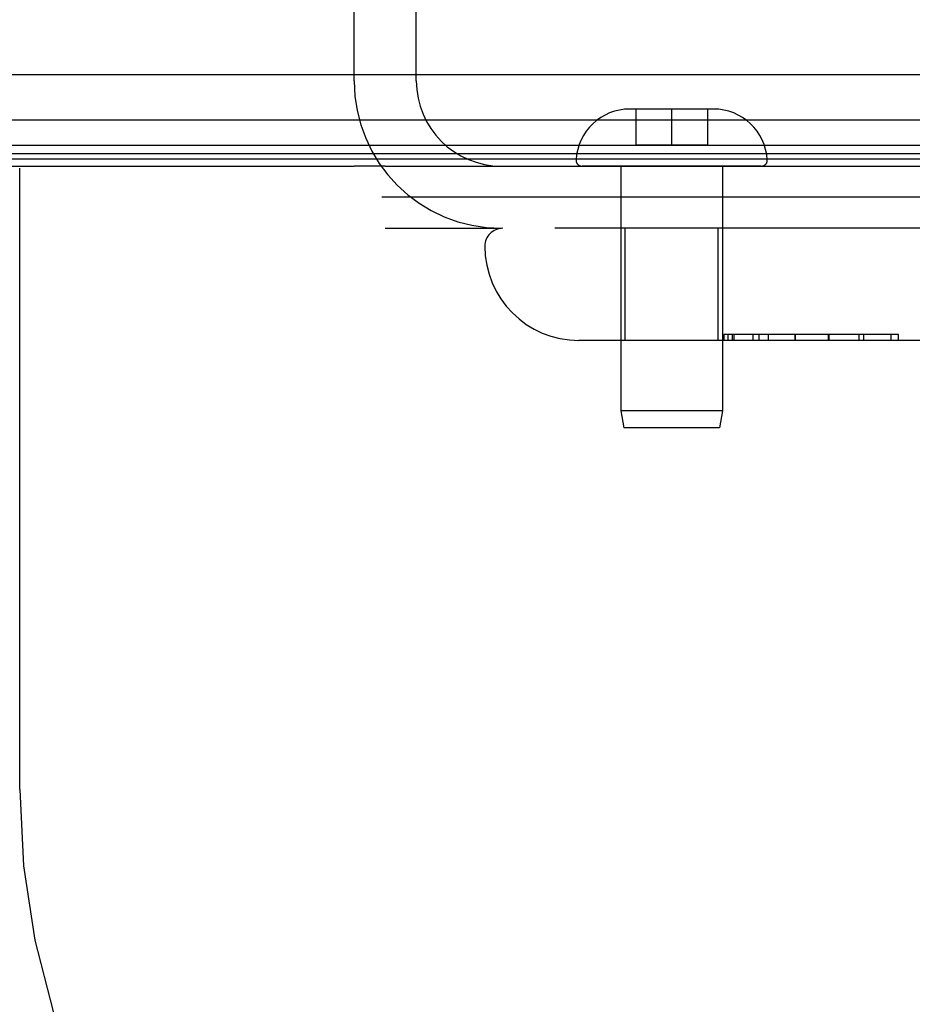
# Model space of a CAD drawing. Header units: inches. Extents: x 0 to 189, y 0 to 122.
# Tile 42 of 226: x 83.64 to 85.14, y 22.48 to 24.13. Entities that reach past the tile are written whole.
import ezdxf

# ---------------------------------------------------------------- set-up
doc = ezdxf.new("R2010")
doc.units = ezdxf.units.IN
doc.header["$LTSCALE"] = 10.388889
doc.header["$MEASUREMENT"] = 0
doc.linetypes.add('HIDDEN', pattern=[0.2, 0.1, -0.1])
doc.layers.get('0').update_dxf_attribs({"linetype": 'CONTINUOUS'})
doc.layers.add('DEFAULT_2', color=8, linetype='HIDDEN')
doc.layers.add('RIGHTHAND_DOOR_ASSEMBLY', color=7, linetype='CONTINUOUS')

msp = doc.modelspace()

# ---------------------------------------------------------------- linework, layer by layer
at = {"color": 7, "linetype": 'Continuous'}
for p, q in [((39.704, 23.8815), (84.204, 23.8815)), ((85.839, 23.8295), (84.2503, 23.8295))]:
    msp.add_line(p, q, dxfattribs=at)
at = {"color": 3, "linetype": 'Continuous'}
msp.add_line((84.256, 23.8815), (85.728, 23.8815), dxfattribs=at)
at = {"layer": 'DEFAULT_2', "color": 8, "linetype": 'HIDDEN'}
for p, q in [((84.204, 24.024), (84.204, 24.2866)), ((84.308, 24.024), (84.308, 24.2866)), ((84.256, 23.7775), (84.4505, 23.7775))]:
    msp.add_line(p, q, dxfattribs=at)
for radius in [0.2465, 0.1425]:
    msp.add_arc((84.4505, 24.024), radius, 180, 270, dxfattribs=at)
at = {"layer": 'RIGHTHAND_DOOR_ASSEMBLY', "color": 8, "linetype": 'HIDDEN'}
for p, q in [((83.6448, 22.839), (83.6448, 24.8205)), ((84.735, 23.977), (84.665, 23.977)), ((84.675, 23.977), (84.675, 23.917)), ((84.805, 23.977), (84.735, 23.977)), ((84.735, 23.977), (84.735, 23.917)), ((84.795, 23.977), (84.795, 23.917)), ((84.675, 23.917), (84.795, 23.917)), ((84.8849, 23.8815), (84.5851, 23.8815)), ((84.65, 23.8815), (84.65, 23.4724)), ((84.82, 23.8815), (84.82, 23.4724)), ((85.5788, 23.7775), (84.4525, 23.7775)), ((84.657, 23.59), (84.657, 23.7775)), ((84.813, 23.59), (84.813, 23.7775)), ((85.1143, 23.6), (84.8223, 23.6)), ((84.8223, 23.6), (84.8223, 23.59)), ((84.8225, 23.59), (84.8225, 23.6)), ((84.8297, 23.59), (84.8297, 23.6)), ((84.837, 23.59), (84.837, 23.6)), ((84.8394, 23.59), (84.8394, 23.6)), ((84.8714, 23.59), (84.8714, 23.6)), ((84.8809, 23.6), (84.8809, 23.59)), ((84.8968, 23.59), (84.8968, 23.6)), ((84.9413, 23.59), (84.9413, 23.6)), ((84.9413, 23.59), (84.9413, 23.6)), ((84.9414, 23.6), (84.9414, 23.59)), ((84.9975, 23.59), (84.9975, 23.6)), ((84.9977, 23.6), (84.9977, 23.59)), ((84.9977, 23.6), (84.9977, 23.59)), ((85.0487, 23.59), (85.0487, 23.6)), ((85.0559, 23.6), (85.0559, 23.59)), ((85.1023, 23.59), (85.1023, 23.6)), ((85.1143, 23.59), (85.1143, 23.6)), ((85.235, 23.59), (84.58, 23.59)), ((84.82, 23.4724), (84.65, 23.4724)), ((84.65, 23.4724), (84.655, 23.444)), ((84.82, 23.4724), (84.815, 23.444)), ((84.815, 23.444), (84.655, 23.444))]:
    msp.add_line(p, q, dxfattribs=at)
at = {"layer": 'RIGHTHAND_DOOR_ASSEMBLY', "color": 7, "linetype": 'Continuous'}
for p, q in [((85.1852, 24.0344), (73.894, 24.0344)), ((73.894, 23.9592), (85.2136, 23.9592)), ((85.2047, 23.9159), (73.894, 23.9159)), ((85.1979, 23.9022), (73.894, 23.9022)), ((85.1956, 23.8934), (73.894, 23.8934)), ((84.256, 23.8815), (84.204, 23.8815))]:
    msp.add_line(p, q, dxfattribs=at)
at = {"layer": 'RIGHTHAND_DOOR_ASSEMBLY', "color": 8, "linetype": 'HIDDEN'}
for centre, radius, start, end in [((84.665, 23.887), 0.09, 90, 176.7754), ((84.805, 23.887), 0.09, 3.2246, 90), ((84.5851, 23.8915), 0.01, 176.7754, 270), ((84.8849, 23.8915), 0.01, 270, 3.2246), ((84.4525, 23.7475), 0.03, 90, 180), ((84.58, 23.7475), 0.1575, 180, 270), ((84.8938, 22.839), 1.4365, 180, 270), ((84.8938, 22.839), 1.249, 180, 270)]:
    msp.add_arc(centre, radius, start, end, dxfattribs=at)

doc.saveas('drawing.dxf')
